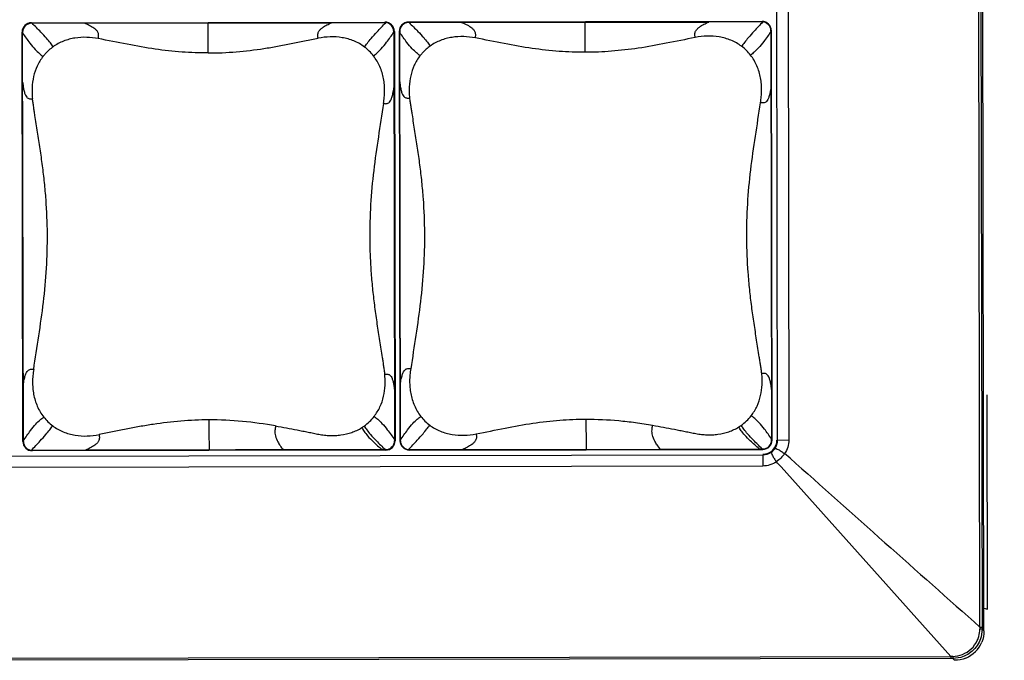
# Model space of a CAD drawing. Header units: inches. Extents: x 0 to 17, y 0 to 11.
# Tile 26 of 46: x 9.966 to 10.623, y 3.612 to 4.04. Entities that reach past the tile are written whole.
import ezdxf

# ---------------------------------------------------------------- set-up
doc = ezdxf.new("R2010")
doc.units = ezdxf.units.IN
doc.header["$LTSCALE"] = 0.935
doc.header["$MEASUREMENT"] = 0
doc.layers.get('0').update_dxf_attribs({"linetype": 'CONTINUOUS'})
doc.styles.get("Standard").update_dxf_attribs({"font": 'txt', "width": 0.8})
doc.dimstyles.new('DIMSTYLE_1', dxfattribs={"dimtxt": 0.15625, "dimasz": 0.1875, "dimexe": 0.125, "dimexo": 0.0625, "dimgap": 0.078125, "dimtad": 0, "dimtih": 1, "dimtoh": 1, "dimlfac": 2, "dimzin": 4, "dimdsep": 46, "dimtxsty": 'Standard', "dimblk": '_FILLED', "dimblk1": '_FILLED', "dimblk2": '_FILLED', "dimcen": 0.09, "dimazin": 1, "dimtfac": 1, "dimtofl": 0, "dimtmove": 0, "dimatfit": 3, "dimldrblk": '_FILLED', "dimfxl": 1, "dimtolj": 1, "dimtzin": 4, "dimarcsym": 0})

# ---------------------------------------------------------------- blocks, each defined once
blk = doc.blocks.new('_FILLED')
at = {"color": 0, "linetype": 'ByBlock'}
blk.add_solid([(0, 0), (-1, 0.1667), (-1, -0.1667)], dxfattribs=at)
blk = doc.blocks.new('*D2')
at = {"color": 2, "linetype": 'Continuous', "transparency": 16777216}
for p, q in [((10.61175, 3.5837), (10.61259, 3.13075)), ((6.39001, 3.56135), (6.39083, 3.12288)), ((10.61236, 3.25575), (8.9546, 3.25266)), ((6.39059, 3.24788), (8.04835, 3.25097))]:
    blk.add_line(p, q, dxfattribs=at)
at = {"color": 2, "linetype": 'Continuous', "transparency": 16777216, "xscale": 0.1875, "yscale": 0.1875, "zscale": 0.1875}
for p, rotation in [((10.61236, 3.25575), 0.106889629), ((6.39059, 3.24788), 180.106889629)]:
    blk.add_blockref('_FILLED', p, dxfattribs=dict(at, rotation=rotation))
at = {"color": 2, "linetype": 'Continuous', "transparency": 16777216, "insert": (8.50148, 3.32994), "char_height": 0.15625, "width": 1.125, "attachment_point": 2, "line_spacing_factor": 0.9}
blk.add_mtext('{\\ftxt;\\W0.0001;\\H0.0001;\\~}{\\ftxt;\\W4.8;\\H0.15625; }{\\ftxt;\\W0.0001;\\H0.0001;\\~}', dxfattribs=at)
blk = doc.blocks.new('*D3')
at = {"color": 2, "linetype": 'Continuous', "transparency": 16777216}
for p, q in [((10.74327, 3.61232), (10.74234, 4.11232)), ((10.65219, 3.61215), (10.86827, 3.61255)), ((10.35223, 3.53853), (10.86841, 3.53949)), ((10.74341, 3.53926), (10.7439, 3.27619)), ((10.7439, 3.27619), (10.91577, 3.27619))]:
    blk.add_line(p, q, dxfattribs=at)
at = {"color": 2, "linetype": 'Continuous', "transparency": 16777216, "xscale": 0.1875, "yscale": 0.1875, "zscale": 0.1875}
for p, rotation in [((10.74327, 3.61232), 270.1068512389), ((10.74341, 3.53926), 90.1068512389)]:
    blk.add_blockref('_FILLED', p, dxfattribs=dict(at, rotation=rotation))

msp = doc.modelspace()

# ---------------------------------------------------------------- linework, layer by layer
at = {"color": 7, "linetype": 'Continuous'}
for p, q in [((10.60664, 3.6342), (10.60513, 4.44698)), ((10.60655, 4.44698), (10.60807, 3.6342)), ((10.60931, 3.63172), (10.60778, 4.44944)), ((10.47154, 3.75916), (10.47049, 4.32152)), ((10.478, 4.32154), (10.47905, 3.75918)), ((10.22518, 4.03792), (10.2252, 4.03826)), ((10.22556, 4.03792), (10.22518, 4.03792)), ((10.46116, 4.0387), (10.2252, 4.03826)), ((10.2606, 4.03799), (10.22556, 4.03792)), ((10.2606, 4.03799), (10.42554, 4.03829)), ((10.46114, 4.03836), (10.42554, 4.03829)), ((10.46114, 4.03836), (10.46116, 4.0387)), ((10.21929, 4.03201), (10.21897, 4.032)), ((10.21897, 4.032), (10.21948, 3.75869)), ((10.21929, 4.03201), (10.2193, 4.03134)), ((10.2198, 3.75919), (10.2193, 4.03134)), ((10.46741, 4.03247), (10.46705, 4.03247)), ((10.46705, 4.03247), (10.46705, 4.03197)), ((10.46705, 4.03197), (10.46756, 3.75982)), ((10.46792, 3.75915), (10.46741, 4.03247)), ((10.61163, 3.6462), (10.61137, 3.78932)), ((10.46756, 3.75916), (10.46756, 3.75982)), ((10.21948, 3.75869), (10.2198, 3.75869)), ((10.2198, 3.75869), (10.2198, 3.75919)), ((10.22571, 3.7528), (10.26131, 3.75287)), ((10.22571, 3.7528), (10.22574, 3.75246)), ((10.22574, 3.75246), (10.46169, 3.7529)), ((10.26131, 3.75287), (10.39326, 3.75312)), ((10.39326, 3.75312), (10.45924, 3.75324)), ((10.45924, 3.75324), (10.46129, 3.75324)), ((10.46129, 3.75324), (10.46167, 3.75325)), ((10.46167, 3.75325), (10.46169, 3.7529)), ((10.46756, 3.75916), (10.46792, 3.75915)), ((10.47154, 3.75916), (10.47905, 3.75918)), ((9.47067, 3.74742), (10.46169, 3.74927)), ((10.46169, 3.74927), (10.46169, 3.74176)), ((10.47983, 3.74708), (10.4762, 3.75008)), ((10.46169, 3.74176), (9.47068, 3.73991)), ((10.58718, 3.61466), (10.47399, 3.74114)), ((10.60928, 3.64683), (10.61163, 3.6462)), ((10.60807, 3.63292), (10.60662, 3.63288)), ((10.60664, 3.6342), (10.60807, 3.6342)), ((10.60807, 3.63292), (10.60736, 3.62764)), ((10.60807, 3.6342), (10.60807, 3.63292)), ((10.60931, 3.63172), (10.60807, 3.63292)), ((10.58718, 3.61323), (9.34452, 3.61091)), ((9.34576, 3.61234), (10.58718, 3.61466)), ((10.58761, 3.61467), (10.58718, 3.61466)), ((10.58718, 3.61466), (10.58718, 3.61323)), ((10.58846, 3.61323), (10.58718, 3.61323)), ((10.58849, 3.61469), (10.58846, 3.61323)), ((10.59384, 3.61399), (10.58846, 3.61323)), ((10.58969, 3.61203), (10.58846, 3.61323))]:
    msp.add_line(p, q, dxfattribs=at)
at = {"color": 6, "linetype": 'Continuous'}
for p, q in [((9.97349, 4.03745), (9.97351, 4.03779)), ((9.97388, 4.03745), (9.97349, 4.03745)), ((9.97351, 4.03779), (10.20947, 4.03823)), ((9.97388, 4.03745), (10.17386, 4.03782)), ((10.17386, 4.03782), (10.20945, 4.03789)), ((10.20947, 4.03823), (10.20945, 4.03789)), ((9.96761, 4.03154), (9.96728, 4.03153)), ((9.96779, 3.75822), (9.96728, 4.03153)), ((9.96761, 4.03154), (9.96761, 4.03088)), ((9.96812, 3.75872), (9.96761, 4.03088)), ((10.21573, 4.032), (10.21536, 4.032)), ((10.21536, 4.032), (10.21536, 4.0315)), ((10.21536, 4.0315), (10.21587, 3.75935)), ((10.21573, 4.032), (10.21624, 3.75868)), ((9.96779, 3.75822), (9.96812, 3.75822)), ((9.96812, 3.75822), (9.96812, 3.75872)), ((10.21587, 3.75935), (10.21587, 3.75869)), ((10.21587, 3.75869), (10.21624, 3.75868)), ((9.97403, 3.75234), (10.00962, 3.7524)), ((9.97403, 3.75234), (9.97405, 3.75199)), ((10.21, 3.75243), (9.97405, 3.75199)), ((10.2096, 3.75277), (10.00962, 3.7524)), ((10.20998, 3.75278), (10.2096, 3.75277)), ((10.20998, 3.75278), (10.21, 3.75243))]:
    msp.add_line(p, q, dxfattribs=at)
for centre, radius, start, end in [((9.97353, 4.03155), 0.00624, 90.10689, 180.10691), ((9.97351, 4.03155), 0.0059, 90.10931, 180.10458), ((7.44427, 4.01386), 2.64723, 0.08152, 0.51531), ((10.20946, 4.03199), 0.0059, 0.10949, 90.10823), ((10.20948, 4.03199), 0.00624, 0.10691, 90.10689), ((10.17673, 3.9962), 0.03178, 37.92436, 53.12142), ((10.00674, 3.79403), 0.03179, 217.92529, 233.11843), ((11.70199, 3.77407), 1.61005, 180.05211, 180.76577), ((10.17722, 3.79423), 0.03162, 305.36112, 322.32964), ((10.17702, 3.79455), 0.032, 301.98759, 305.33796), ((9.97404, 3.75823), 0.00624, 180.10691, 270.10689), ((9.97402, 3.75823), 0.0059, 180.10934, 270.10838), ((10.20997, 3.75867), 0.0059, 270.10931, 0.10458), ((10.20999, 3.75867), 0.00624, 270.10689, 0.10691)]:
    msp.add_arc(centre, radius, start, end, dxfattribs=at)
at = {"color": 7, "linetype": 'Continuous'}
for centre, radius, start, end in [((10.22521, 4.03202), 0.00624, 90.10689, 180.10691), ((10.22519, 4.03202), 0.0059, 90.10931, 180.10459), ((7.69595, 4.01433), 2.64723, 0.08152, 0.51531), ((10.46115, 4.03246), 0.0059, 0.10948, 90.10823), ((10.46117, 4.03246), 0.00624, 0.10691, 90.10689), ((10.42842, 3.99667), 0.03178, 37.92457, 53.12118), ((10.25843, 3.7945), 0.03179, 217.92578, 233.118), ((11.95368, 3.77454), 1.61005, 180.05211, 180.76577), ((10.42891, 3.7947), 0.03162, 305.36093, 322.33281), ((10.4287, 3.79502), 0.032, 301.98759, 305.33796), ((10.22572, 3.7587), 0.00624, 180.10691, 270.10689), ((10.2257, 3.7587), 0.0059, 180.10933, 270.10838), ((10.46166, 3.75914), 0.0059, 270.1093, 0.10459), ((10.46168, 3.75914), 0.00624, 270.10689, 0.10691), ((10.46169, 3.75914), 0.00945, 270.10689, 0.10691), ((47.67979, 45.41044), 55.85403, 228.239295, 228.41345), ((10.00364, 3.30991), 0.63812, 42.51541, 42.94196), ((10.58757, 3.63336), 0.01906, 334.83111, 343.56097), ((10.9557, 3.6268), 0.34913, 178.78661, 179.00187), ((10.58966, 3.63168), 0.01965, 292.5784, 337.68164), ((10.59569, 3.27416), 0.3406, 91.21082, 91.35799)]:
    msp.add_arc(centre, radius, start, end, dxfattribs=at)
at = {"color": 6, "linetype": 'Continuous'}
for points, knots in [([(9.98795, 4.02178), (9.98735, 4.02264), (9.98598, 4.02457), (9.98328, 4.02788), (9.97919, 4.03226), (9.97587, 4.03553), (9.97388, 4.03745)], [0, 0, 0, 0, 0.148251, 0.336813, 0.606858, 1, 1, 1, 1]), ([(10.01811, 4.02723), (10.01824, 4.02797), (10.01844, 4.02909), (10.01822, 4.03055), (10.0177, 4.03182), (10.01667, 4.03308), (10.01476, 4.03462), (10.01215, 4.03609), (10.01, 4.03706), (10.00892, 4.03752)], [0, 0, 0, 0, 0.147521, 0.219365, 0.287678, 0.41453, 0.535131, 0.76929, 1, 1, 1, 1]), ([(10.16486, 4.0275), (10.16472, 4.02824), (10.16453, 4.02934), (10.16473, 4.0308), (10.16523, 4.03206), (10.16624, 4.03332), (10.16811, 4.03488), (10.17067, 4.03638), (10.17279, 4.03736), (10.17386, 4.03782)], [0, 0, 0, 0, 0.147804, 0.219805, 0.288221, 0.415189, 0.535777, 0.769695, 1, 1, 1, 1]), ([(10.19581, 4.02162), (10.19644, 4.02248), (10.19789, 4.02442), (10.20065, 4.0278), (10.20474, 4.03237), (10.20802, 4.03583), (10.20998, 4.03787)], [0, 0, 0, 0, 0.148068, 0.336775, 0.607047, 1, 1, 1, 1]), ([(9.96761, 4.03088), (9.96916, 4.02862), (9.97183, 4.02487), (9.97558, 4.0203), (9.97858, 4.01737), (9.98041, 4.01594), (9.98122, 4.01532)], [0, 0, 0, 0, 0.395488, 0.665137, 0.852507, 1, 1, 1, 1]), ([(10.2018, 4.01573), (10.20261, 4.01636), (10.20445, 4.0178), (10.20744, 4.02078), (10.21118, 4.02541), (10.21383, 4.02921), (10.21536, 4.0315)], [0, 0, 0, 0, 0.147451, 0.33474, 0.604356, 1, 1, 1, 1]), ([(10.01813, 4.02723), (10.01556, 4.02769), (10.01036, 4.02831), (10.00379, 4.02792), (9.99865, 4.02685), (9.99489, 4.0256), (9.99128, 4.02395), (9.98902, 4.02256), (9.98795, 4.02178)], [0, 0, 0, 0, 0.248363, 0.497396, 0.622493, 0.747925, 0.873851, 1, 1, 1, 1]), ([(10.09149, 4.01763), (10.08566, 4.01762), (10.07381, 4.01805), (10.05576, 4.02005), (10.03717, 4.02338), (10.02456, 4.02597), (10.01813, 4.02723)], [0, 0, 0, 0, 0.236076, 0.479076, 0.734703, 1, 1, 1, 1]), ([(10.09149, 4.01763), (10.09773, 4.01764), (10.11017, 4.01817), (10.12559, 4.02005), (10.13777, 4.02211), (10.14683, 4.02385), (10.15434, 4.02538), (10.16035, 4.0266), (10.16335, 4.02722), (10.16486, 4.0275)], [0, 0, 0, 0, 0.252275, 0.503141, 0.627815, 0.75203, 0.876038, 0.938014, 1, 1, 1, 1]), ([(10.19581, 4.02162), (10.19363, 4.02325), (10.18884, 4.02595), (10.18095, 4.02813), (10.17283, 4.02862), (10.16746, 4.028), (10.16482, 4.0275)], [0, 0, 0, 0, 0.251725, 0.502238, 0.751322, 1, 1, 1, 1]), ([(9.98795, 4.02178), (9.98605, 4.02042), (9.98368, 4.01835), (9.98169, 4.01594), (9.98122, 4.01532)], [0, 0, 0, 0, 0.74961, 1, 1, 1, 1]), ([(10.20846, 3.98393), (10.20866, 3.9853), (10.20906, 3.98804), (10.20928, 3.99221), (10.20913, 3.99638), (10.20839, 4.0019), (10.20638, 4.00865), (10.20352, 4.01353), (10.2018, 4.01573)], [0, 0, 0, 0, 0.124454, 0.248994, 0.373671, 0.498596, 0.748864, 1, 1, 1, 1]), ([(9.98122, 4.01532), (9.9797, 4.01335), (9.97711, 4.00905), (9.97472, 4.00195), (9.97389, 3.99578), (9.97386, 3.99084), (9.97402, 3.98837), (9.97417, 3.98715)], [0, 0, 0, 0, 0.251137, 0.501543, 0.750982, 0.875566, 1, 1, 1, 1]), ([(9.96767, 3.99788), (9.96779, 3.99663), (9.96806, 3.99445), (9.96865, 3.99161), (9.96936, 3.98957), (9.97019, 3.9882), (9.97114, 3.98738), (9.97216, 3.98705), (9.97317, 3.98703), (9.97383, 3.98711), (9.97417, 3.98715)], [0, 0, 0, 0, 0.261751, 0.459587, 0.604894, 0.710433, 0.790816, 0.860686, 0.929592, 1, 1, 1, 1]), ([(10.20846, 3.98393), (10.2088, 3.98388), (10.20948, 3.98378), (10.21051, 3.98376), (10.21156, 3.98405), (10.21256, 3.98483), (10.21344, 3.98617), (10.21423, 3.98818), (10.21493, 3.99099), (10.21527, 3.99316), (10.21543, 3.9944)], [0, 0, 0, 0, 0.07171, 0.141866, 0.212767, 0.293678, 0.39909, 0.543642, 0.740145, 1, 1, 1, 1]), ([(9.975, 3.8063), (9.97611, 3.81376), (9.97844, 3.82868), (9.98171, 3.85115), (9.98378, 3.87388), (9.98441, 3.89679), (9.98361, 3.91588), (9.98226, 3.93106), (9.98092, 3.94236), (9.97933, 3.9536), (9.97788, 3.96292), (9.97671, 3.97037), (9.97597, 3.97502), (9.9754, 3.97875), (9.97499, 3.98155), (9.97455, 3.98434), (9.97428, 3.98621), (9.97417, 3.98715)], [0, 0, 0, 0, 0.124252, 0.248796, 0.374178, 0.50015, 0.626059, 0.688794, 0.751302, 0.813588, 0.875736, 0.906787, 0.937841, 0.953372, 0.968907, 0.984451, 1, 1, 1, 1]), ([(10.20846, 3.98393), (10.20735, 3.97647), (10.20501, 3.96155), (10.20174, 3.93908), (10.19966, 3.91635), (10.19914, 3.89727), (10.19952, 3.88198), (10.20017, 3.87055), (10.20119, 3.85917), (10.20252, 3.84787), (10.20412, 3.83664), (10.20558, 3.82731), (10.20674, 3.81986), (10.20749, 3.81521), (10.20806, 3.81148), (10.20847, 3.80868), (10.20891, 3.80589), (10.20918, 3.80402), (10.2093, 3.80308)], [0, 0, 0, 0, 0.124238, 0.248773, 0.374147, 0.500111, 0.563122, 0.626034, 0.68877, 0.751281, 0.813573, 0.875725, 0.90678, 0.937836, 0.953368, 0.968905, 0.98445, 1, 1, 1, 1]), ([(9.96805, 3.79583), (9.96821, 3.79707), (9.96855, 3.79924), (9.96924, 3.80205), (9.97002, 3.80406), (9.97091, 3.8054), (9.97191, 3.80618), (9.97296, 3.80647), (9.97399, 3.80645), (9.97466, 3.80635), (9.975, 3.8063)], [0, 0, 0, 0, 0.259928, 0.456459, 0.601002, 0.70638, 0.78725, 0.858127, 0.928279, 1, 1, 1, 1]), ([(9.975, 3.8063), (9.9748, 3.80493), (9.9744, 3.80219), (9.97418, 3.79802), (9.97433, 3.79385), (9.97508, 3.78832), (9.97709, 3.78158), (9.97995, 3.7767), (9.98167, 3.7745)], [0, 0, 0, 0, 0.124447, 0.248921, 0.373628, 0.49859, 0.748858, 1, 1, 1, 1]), ([(10.20225, 3.77491), (10.20378, 3.77688), (10.20636, 3.78118), (10.20875, 3.78828), (10.20958, 3.79445), (10.20961, 3.79939), (10.20944, 3.80186), (10.2093, 3.80308)], [0, 0, 0, 0, 0.251133, 0.501523, 0.75095, 0.875537, 1, 1, 1, 1]), ([(10.2093, 3.80308), (10.20963, 3.80312), (10.2103, 3.8032), (10.2113, 3.80318), (10.21232, 3.80285), (10.21328, 3.80203), (10.2141, 3.80066), (10.21482, 3.79862), (10.21541, 3.79578), (10.21569, 3.79359), (10.21581, 3.79235)], [0, 0, 0, 0, 0.070366, 0.139242, 0.209109, 0.289516, 0.39509, 0.540424, 0.738268, 1, 1, 1, 1]), ([(9.96812, 3.75872), (9.96965, 3.76101), (9.9723, 3.76482), (9.97603, 3.76945), (9.97902, 3.77242), (9.98086, 3.77387), (9.98167, 3.77449)], [0, 0, 0, 0, 0.395643, 0.665257, 0.852546, 1, 1, 1, 1]), ([(10.09195, 3.77261), (10.08571, 3.7726), (10.07327, 3.77206), (10.05785, 3.77019), (10.04568, 3.76813), (10.03663, 3.76638), (10.02911, 3.76485), (10.02311, 3.76364), (10.02011, 3.76302), (10.0186, 3.76273)], [0, 0, 0, 0, 0.252304, 0.50318, 0.627846, 0.752058, 0.87605, 0.938012, 1, 1, 1, 1]), ([(10.13644, 3.76858), (10.12913, 3.76985), (10.11435, 3.77191), (10.09943, 3.77262), (10.09195, 3.77261)], [0, 0, 0, 0, 0.498057, 1, 1, 1, 1]), ([(10.20225, 3.77491), (10.20306, 3.77429), (10.2049, 3.77286), (10.20789, 3.76992), (10.21164, 3.76536), (10.21432, 3.76161), (10.21587, 3.75935)], [0, 0, 0, 0, 0.147477, 0.334841, 0.604495, 1, 1, 1, 1]), ([(9.9735, 3.75236), (9.97546, 3.7544), (9.97874, 3.75786), (9.98282, 3.76243), (9.98559, 3.76581), (9.98703, 3.76775), (9.98766, 3.76861)], [0, 0, 0, 0, 0.392934, 0.663203, 0.851919, 1, 1, 1, 1]), ([(9.98766, 3.76861), (9.98984, 3.76697), (9.99463, 3.76428), (10.00252, 3.7621), (10.01063, 3.76161), (10.016, 3.76223), (10.01864, 3.76273)], [0, 0, 0, 0, 0.251798, 0.502245, 0.751318, 1, 1, 1, 1]), ([(10.13644, 3.76858), (10.13627, 3.76755), (10.13601, 3.76597), (10.13602, 3.76376), (10.1364, 3.76113), (10.1376, 3.75827), (10.13953, 3.75522), (10.14084, 3.75354), (10.14158, 3.75265)], [0, 0, 0, 0, 0.179487, 0.274804, 0.378797, 0.634853, 0.800555, 1, 1, 1, 1]), ([(10.13644, 3.76858), (10.13887, 3.76816), (10.1437, 3.76728), (10.14973, 3.7661), (10.15454, 3.76515), (10.15815, 3.76442), (10.16116, 3.76383), (10.16356, 3.76335), (10.16597, 3.76287), (10.169, 3.7624), (10.17268, 3.76212), (10.17637, 3.76213), (10.18128, 3.76256), (10.18735, 3.76396), (10.19186, 3.76609), (10.19397, 3.76741)], [0, 0, 0, 0, 0.124993, 0.24971, 0.311984, 0.374278, 0.43659, 0.467727, 0.498888, 0.561227, 0.623606, 0.686018, 0.74855, 0.873978, 1, 1, 1, 1]), ([(10.19397, 3.76741), (10.19449, 3.76656), (10.19567, 3.76466), (10.1982, 3.76148), (10.20221, 3.75742), (10.20554, 3.75448), (10.20755, 3.75277)], [0, 0, 0, 0, 0.148078, 0.33578, 0.605299, 1, 1, 1, 1]), ([(10.19553, 3.76844), (10.19612, 3.76759), (10.19749, 3.76565), (10.20019, 3.76235), (10.20428, 3.75796), (10.20761, 3.75469), (10.2096, 3.75277)], [0, 0, 0, 0, 0.148229, 0.336777, 0.606825, 1, 1, 1, 1]), ([(10.0186, 3.76273), (10.01874, 3.76199), (10.01893, 3.76089), (10.01873, 3.75943), (10.01823, 3.75817), (10.01722, 3.7569), (10.01535, 3.75535), (10.0128, 3.75385), (10.01069, 3.75286), (10.00962, 3.7524)], [0, 0, 0, 0, 0.147919, 0.219977, 0.288435, 0.415434, 0.536007, 0.76983, 1, 1, 1, 1])]:
    msp.add_open_spline(points, degree=3, knots=knots, dxfattribs=at)
at = {"color": 7, "linetype": 'Continuous'}
for points, knots in [([(10.22556, 4.03792), (10.22756, 4.036), (10.23088, 4.03273), (10.23497, 4.02835), (10.23767, 4.02504), (10.23904, 4.02311), (10.23963, 4.02225)], [0, 0, 0, 0, 0.393145, 0.66319, 0.851751, 1, 1, 1, 1]), ([(10.26979, 4.0277), (10.26993, 4.02844), (10.27012, 4.02956), (10.26991, 4.03102), (10.26939, 4.03229), (10.26835, 4.03355), (10.26644, 4.03509), (10.26384, 4.03656), (10.26169, 4.03753), (10.2606, 4.03799)], [0, 0, 0, 0, 0.147521, 0.219364, 0.287675, 0.414527, 0.535129, 0.769289, 1, 1, 1, 1]), ([(10.41654, 4.02797), (10.41641, 4.02871), (10.41621, 4.02981), (10.41641, 4.03127), (10.41692, 4.03253), (10.41793, 4.0338), (10.4198, 4.03535), (10.42236, 4.03685), (10.42448, 4.03783), (10.42554, 4.03829)], [0, 0, 0, 0, 0.147816, 0.219806, 0.288254, 0.415266, 0.53586, 0.769739, 1, 1, 1, 1]), ([(10.46166, 4.03834), (10.45971, 4.0363), (10.45643, 4.03284), (10.45234, 4.02827), (10.44957, 4.02489), (10.44813, 4.02295), (10.44749, 4.02209)], [0, 0, 0, 0, 0.392953, 0.663225, 0.851932, 1, 1, 1, 1]), ([(10.2329, 4.01579), (10.23209, 4.01641), (10.23026, 4.01783), (10.22727, 4.02077), (10.22352, 4.02534), (10.22085, 4.02909), (10.2193, 4.03134)], [0, 0, 0, 0, 0.147493, 0.334863, 0.604512, 1, 1, 1, 1]), ([(10.44749, 4.02209), (10.44532, 4.02372), (10.44053, 4.02641), (10.43266, 4.02859), (10.42455, 4.02909), (10.41918, 4.02848), (10.41655, 4.02797)], [0, 0, 0, 0, 0.251724, 0.502238, 0.751322, 1, 1, 1, 1]), ([(10.46705, 4.03197), (10.46552, 4.02968), (10.46286, 4.02588), (10.45913, 4.02125), (10.45614, 4.01827), (10.4543, 4.01683), (10.45349, 4.0162)], [0, 0, 0, 0, 0.395643, 0.665259, 0.852548, 1, 1, 1, 1]), ([(10.23963, 4.02225), (10.23773, 4.02089), (10.23536, 4.01882), (10.23337, 4.01641), (10.2329, 4.01579)], [0, 0, 0, 0, 0.74961, 1, 1, 1, 1]), ([(10.26982, 4.0277), (10.26725, 4.02816), (10.26204, 4.02877), (10.25548, 4.02839), (10.25034, 4.02732), (10.24658, 4.02607), (10.24297, 4.02441), (10.24071, 4.02303), (10.23963, 4.02225)], [0, 0, 0, 0, 0.248363, 0.497396, 0.622493, 0.747925, 0.873851, 1, 1, 1, 1]), ([(10.34318, 4.0181), (10.33734, 4.01809), (10.3255, 4.01852), (10.30744, 4.02052), (10.28886, 4.02385), (10.27625, 4.02644), (10.26982, 4.0277)], [0, 0, 0, 0, 0.236076, 0.479076, 0.734703, 1, 1, 1, 1]), ([(10.41654, 4.02798), (10.41011, 4.02669), (10.39751, 4.02406), (10.37892, 4.02066), (10.36086, 4.01859), (10.34901, 4.01811), (10.34318, 4.0181)], [0, 0, 0, 0, 0.265332, 0.520983, 0.763972, 1, 1, 1, 1]), ([(10.2329, 4.01579), (10.23138, 4.01382), (10.2288, 4.00951), (10.2264, 4.00242), (10.22557, 3.99625), (10.22554, 3.99131), (10.22571, 3.98884), (10.22585, 3.98762)], [0, 0, 0, 0, 0.251137, 0.501543, 0.750982, 0.875566, 1, 1, 1, 1]), ([(10.46015, 3.9844), (10.46035, 3.98577), (10.46075, 3.98851), (10.46097, 3.99268), (10.46082, 3.99685), (10.46008, 4.00237), (10.45807, 4.00912), (10.45521, 4.014), (10.45349, 4.0162)], [0, 0, 0, 0, 0.124454, 0.248994, 0.373671, 0.498596, 0.748864, 1, 1, 1, 1]), ([(10.21936, 3.99835), (10.21948, 3.9971), (10.21975, 3.99492), (10.22034, 3.99208), (10.22105, 3.99004), (10.22187, 3.98867), (10.22283, 3.98785), (10.22385, 3.98752), (10.22486, 3.9875), (10.22552, 3.98758), (10.22585, 3.98762)], [0, 0, 0, 0, 0.261751, 0.459587, 0.604894, 0.710433, 0.790816, 0.860686, 0.929592, 1, 1, 1, 1]), ([(10.46712, 3.99487), (10.46696, 3.99363), (10.46661, 3.99146), (10.46592, 3.98865), (10.46513, 3.98664), (10.46424, 3.9853), (10.46324, 3.98452), (10.46219, 3.98423), (10.46116, 3.98425), (10.46049, 3.98435), (10.46015, 3.9844)], [0, 0, 0, 0, 0.259854, 0.456357, 0.600909, 0.706321, 0.787232, 0.858134, 0.928289, 1, 1, 1, 1]), ([(10.22585, 3.98762), (10.22596, 3.98668), (10.22623, 3.98481), (10.22667, 3.98202), (10.22709, 3.97922), (10.22766, 3.97549), (10.2284, 3.97084), (10.22957, 3.96339), (10.23102, 3.95407), (10.23261, 3.94283), (10.23395, 3.93153), (10.2353, 3.91635), (10.23609, 3.89726), (10.23547, 3.87436), (10.2334, 3.85162), (10.23013, 3.82915), (10.2278, 3.81423), (10.22669, 3.80677)], [0, 0, 0, 0, 0.015542, 0.031086, 0.046624, 0.062154, 0.093213, 0.124268, 0.186405, 0.248701, 0.311213, 0.373948, 0.49985, 0.625809, 0.751197, 0.875742, 1, 1, 1, 1]), ([(10.46099, 3.80355), (10.46088, 3.80449), (10.46061, 3.80636), (10.46017, 3.80915), (10.45975, 3.81195), (10.45917, 3.81568), (10.45844, 3.82033), (10.45726, 3.82778), (10.45582, 3.83711), (10.45422, 3.84834), (10.45288, 3.85964), (10.45152, 3.87483), (10.45072, 3.89392), (10.45135, 3.91682), (10.45343, 3.93955), (10.4567, 3.96202), (10.45904, 3.97694), (10.46015, 3.9844)], [0, 0, 0, 0, 0.015542, 0.031088, 0.046629, 0.062162, 0.09322, 0.12428, 0.186431, 0.248724, 0.311241, 0.373987, 0.499887, 0.625833, 0.75122, 0.875747, 1, 1, 1, 1]), ([(10.21973, 3.7963), (10.2199, 3.79754), (10.22023, 3.79971), (10.22092, 3.80252), (10.22171, 3.80453), (10.22259, 3.80587), (10.22359, 3.80665), (10.22464, 3.80694), (10.22567, 3.80692), (10.22635, 3.80682), (10.22669, 3.80677)], [0, 0, 0, 0, 0.259928, 0.456459, 0.601002, 0.70638, 0.78725, 0.858127, 0.928279, 1, 1, 1, 1]), ([(10.22669, 3.80677), (10.22649, 3.8054), (10.22609, 3.80266), (10.22587, 3.79849), (10.22602, 3.79432), (10.22676, 3.78879), (10.22878, 3.78205), (10.23164, 3.77717), (10.23336, 3.77496)], [0, 0, 0, 0, 0.124447, 0.248921, 0.373628, 0.49859, 0.748858, 1, 1, 1, 1]), ([(10.45394, 3.77538), (10.45546, 3.77735), (10.45805, 3.78165), (10.46044, 3.78875), (10.46127, 3.79492), (10.4613, 3.79986), (10.46113, 3.80233), (10.46098, 3.80355)], [0, 0, 0, 0, 0.251133, 0.501523, 0.75095, 0.875537, 1, 1, 1, 1]), ([(10.4675, 3.79282), (10.46737, 3.79406), (10.4671, 3.79625), (10.4665, 3.79909), (10.46579, 3.80113), (10.46497, 3.8025), (10.46401, 3.80332), (10.46299, 3.80365), (10.46198, 3.80366), (10.46132, 3.80359), (10.46098, 3.80355)], [0, 0, 0, 0, 0.261734, 0.459579, 0.604911, 0.710483, 0.790888, 0.860756, 0.929633, 1, 1, 1, 1]), ([(10.2198, 3.75919), (10.22134, 3.76148), (10.22399, 3.76529), (10.22772, 3.76992), (10.23071, 3.77289), (10.23254, 3.77433), (10.23336, 3.77496)], [0, 0, 0, 0, 0.395643, 0.665257, 0.852546, 1, 1, 1, 1]), ([(10.27033, 3.7632), (10.27675, 3.76449), (10.28935, 3.76712), (10.30792, 3.77052), (10.32597, 3.77259), (10.33781, 3.77307), (10.34364, 3.77308)], [0, 0, 0, 0, 0.2653, 0.520924, 0.763923, 1, 1, 1, 1]), ([(10.34364, 3.77308), (10.35093, 3.77309), (10.36197, 3.77257), (10.37679, 3.77089), (10.38432, 3.76971), (10.38813, 3.76905)], [0, 0, 0, 0, 0.488866, 0.740337, 1, 1, 1, 1]), ([(10.46756, 3.75982), (10.46601, 3.76208), (10.46333, 3.76583), (10.45958, 3.77039), (10.45658, 3.77333), (10.45475, 3.77476), (10.45394, 3.77538)], [0, 0, 0, 0, 0.395507, 0.66516, 0.852523, 1, 1, 1, 1]), ([(10.22519, 3.75283), (10.22715, 3.75487), (10.23042, 3.75833), (10.23451, 3.7629), (10.23727, 3.76628), (10.23872, 3.76822), (10.23935, 3.76907)], [0, 0, 0, 0, 0.392934, 0.663203, 0.851919, 1, 1, 1, 1]), ([(10.23935, 3.76908), (10.24153, 3.76744), (10.24632, 3.76475), (10.25421, 3.76257), (10.26232, 3.76208), (10.26769, 3.7627), (10.27033, 3.7632)], [0, 0, 0, 0, 0.251798, 0.502245, 0.751318, 1, 1, 1, 1]), ([(10.39326, 3.75312), (10.39252, 3.75401), (10.39122, 3.75569), (10.38929, 3.75874), (10.38809, 3.7616), (10.3877, 3.76423), (10.3877, 3.76644), (10.38796, 3.76802), (10.38813, 3.76905)], [0, 0, 0, 0, 0.199443, 0.365146, 0.621204, 0.725197, 0.820514, 1, 1, 1, 1]), ([(10.38813, 3.76905), (10.39056, 3.76863), (10.39539, 3.76774), (10.40142, 3.76657), (10.40623, 3.76562), (10.40984, 3.76489), (10.41284, 3.7643), (10.41525, 3.76382), (10.41765, 3.76334), (10.42069, 3.76287), (10.42437, 3.76259), (10.42806, 3.7626), (10.43297, 3.76303), (10.43903, 3.76443), (10.44355, 3.76656), (10.44566, 3.76788)], [0, 0, 0, 0, 0.124993, 0.24971, 0.311983, 0.374278, 0.43659, 0.467727, 0.498887, 0.561226, 0.623606, 0.686018, 0.74855, 0.873978, 1, 1, 1, 1]), ([(10.45924, 3.75324), (10.45723, 3.75495), (10.45389, 3.75789), (10.44989, 3.76195), (10.44736, 3.76513), (10.44617, 3.76703), (10.44566, 3.76788)], [0, 0, 0, 0, 0.394701, 0.66422, 0.851922, 1, 1, 1, 1]), ([(10.46129, 3.75324), (10.4593, 3.75516), (10.45597, 3.75843), (10.45188, 3.76282), (10.44918, 3.76612), (10.44781, 3.76806), (10.44721, 3.76891)], [0, 0, 0, 0, 0.39318, 0.663228, 0.851773, 1, 1, 1, 1]), ([(10.27029, 3.7632), (10.27042, 3.76246), (10.27062, 3.76136), (10.27042, 3.7599), (10.26992, 3.75864), (10.26891, 3.75737), (10.26704, 3.75582), (10.26449, 3.75432), (10.26237, 3.75333), (10.26131, 3.75287)], [0, 0, 0, 0, 0.147932, 0.219978, 0.288468, 0.415512, 0.53609, 0.769874, 1, 1, 1, 1]), ([(10.46975, 3.75346), (10.46991, 3.75365), (10.47091, 3.75331), (10.47219, 3.75273), (10.47417, 3.75154), (10.47551, 3.75061), (10.4762, 3.75008)], [0, 0, 0, 0, 0.100304, 0.327582, 0.647338, 1, 1, 1, 1]), ([(10.46737, 3.75107), (10.46718, 3.75091), (10.46753, 3.7499), (10.46811, 3.74863), (10.4693, 3.74666), (10.47025, 3.74533), (10.47077, 3.74463)], [0, 0, 0, 0, 0.100385, 0.32766, 0.647385, 1, 1, 1, 1]), ([(10.60736, 3.62764), (10.60649, 3.62445), (10.60302, 3.61843), (10.59703, 3.6149), (10.59384, 3.61399)], [0, 0, 0, 0, 0.499726, 1, 1, 1, 1]), ([(10.59492, 3.61599), (10.59706, 3.61684), (10.60109, 3.61932), (10.60385, 3.62317), (10.60483, 3.62526)], [0, 0, 0, 0, 0.500382, 1, 1, 1, 1])]:
    msp.add_open_spline(points, degree=3, knots=knots, dxfattribs=at)
for points in [[(10.46737, 3.75107), (10.46829, 3.75171), (10.46911, 3.75254), (10.46975, 3.75346)], [(10.46975, 3.75346), (10.47089, 3.75509), (10.47154, 3.75717), (10.47154, 3.75916)], [(10.47905, 3.75918), (10.47905, 3.756), (10.47802, 3.75269), (10.4762, 3.75008)], [(10.46169, 3.74927), (10.46367, 3.74928), (10.46574, 3.74993), (10.46737, 3.75107)], [(10.4762, 3.75008), (10.47469, 3.74801), (10.47285, 3.74612), (10.47077, 3.74463)], [(10.47077, 3.74463), (10.46817, 3.74281), (10.46487, 3.74176), (10.46169, 3.74176)], [(10.60586, 3.62797), (10.60633, 3.62956), (10.60659, 3.63123), (10.60662, 3.63288)], [(10.60931, 3.63172), (10.60931, 3.62917), (10.6088, 3.62658), (10.60783, 3.62422)], [(10.58849, 3.61469), (10.59068, 3.61473), (10.59288, 3.61519), (10.59492, 3.61599)], [(10.5972, 3.61354), (10.59484, 3.61256), (10.59224, 3.61204), (10.58969, 3.61203)]]:
    msp.add_open_spline(points, degree=3, dxfattribs=at)

# ---------------------------------------------------------------- dimensions: what is measured, and where the dimension line sits
at = {"color": 2, "linetype": 'Continuous'}
for base, p1, p2, angle, text, picture, middle in [((10.74327, 3.61232), (10.28973, 3.53841), (10.93077, 3.61267), 90.10685, ' ', '*D3', (10.9939, 3.19806)), ((10.61236, 3.25575), (6.38989, 3.62385), (10.61163, 3.6462), 0.10689, '{\\ftxt;\\W0.0001;\\H0.0001;\\~}{\\ftxt;\\W4.8;\\H0.15625; }{\\ftxt;\\W0.0001;\\H0.0001;\\~}', '*D2', (8.50148, 3.25181))]:
    dim = msp.add_linear_dim(base=base, p1=p1, p2=p2, angle=angle, text=text, dimstyle='DIMSTYLE_1', dxfattribs=at)
    dim.commit()
    dim.dimension.update_dxf_attribs({"geometry": picture, "text_midpoint": middle, "dimtype": 160})

doc.saveas('drawing.dxf')
